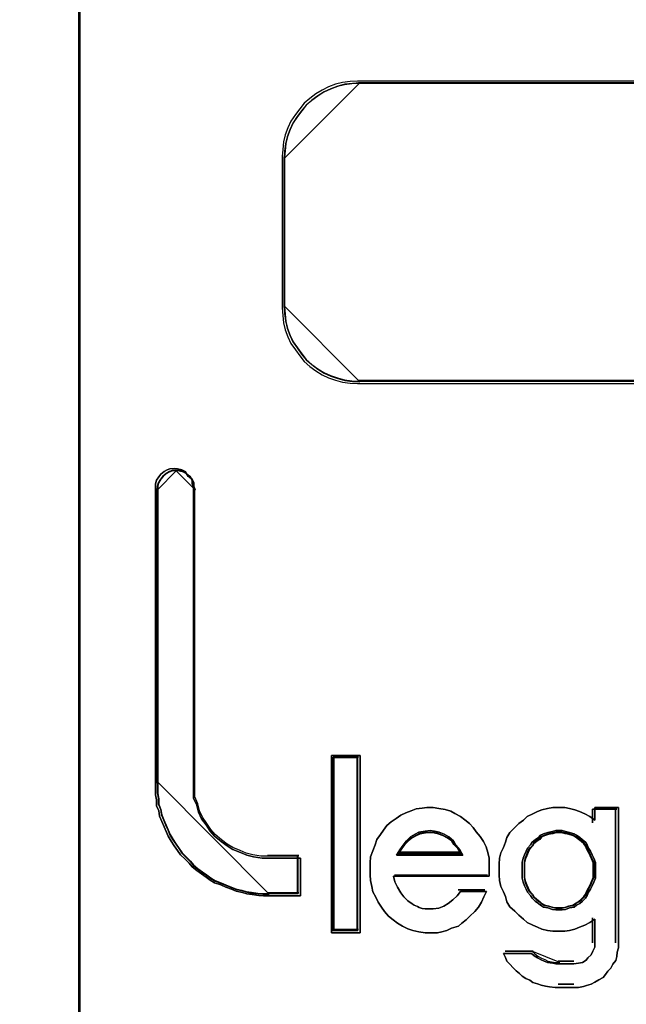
# Model space of a CAD drawing. Extents: x -631805 to -376315, y -40155 to 84873.
# Tile 181 of 256: x -515185 to -515103, y -19543 to -19410. Entities that reach past the tile are written whole.
import ezdxf

# ---------------------------------------------------------------- set-up
doc = ezdxf.new("R2010")
doc.units = 0
doc.header["$MEASUREMENT"] = 0
doc.layers.get('0').update_dxf_attribs({"color": 252})
doc.layers.add('45', color=8, linetype='Continuous')

# ---------------------------------------------------------------- blocks, each defined once
blk = doc.blocks.new('*U994')
at = {"layer": '45', "color": 7}
for points in [[(157.492142, -113.492968), (175.505775, -113.492968), (175.505775, -113.492968), (175.505775, -196.498834), (175.505775, -196.498834), (157.492142, -196.498834), (157.492142, -196.498834), (157.492142, -113.492968), (157.492142, -113.492968)], [(157.497444, -113.498264), (175.500473, -113.498264), (175.500473, -196.493538), (157.497444, -196.493538), (157.497444, -113.498264)]]:
    blk.add_lwpolyline(points, close=True, dxfattribs=at)
blk = doc.blocks.new('*U995')
at = {"layer": '45', "color": 7}
for points in [[(175.49252, -113.492968), (193.506154, -113.492968), (193.506154, -113.492968), (193.506154, -196.498834), (193.506154, -196.498834), (175.49252, -196.498834), (175.49252, -196.498834), (175.49252, -113.492968), (175.49252, -113.492968)], [(175.497822, -113.498264), (193.500852, -113.498264), (193.500852, -196.493538), (175.497822, -196.493538), (175.497822, -113.498264)], [(176.951756, -168.854955), (177.000063, -168.890412), (177.024217, -168.937688), (177.024217, -168.984964), (177.042332, -169.032239), (177.042332, -173.027041), (177.042332, -173.127502), (177.042332, -173.227963), (177.084601, -173.322515), (177.108755, -173.417066), (177.151024, -173.505709), (177.211408, -173.588441), (177.265754, -173.671174), (177.326138, -173.742087), (177.416714, -173.813001), (177.495213, -173.872096), (177.573713, -173.919371), (177.676366, -173.960738), (177.760904, -173.996195), (177.85148, -174.019832), (177.96621, -174.037561), (178.068863, -174.037561), (178.485514, -174.037561), (178.485514, -174.545775), (178.068863, -174.545775), (177.984325, -174.545775), (177.923941, -174.539866), (177.833365, -174.528047), (177.760904, -174.516228), (177.70052, -174.4985), (177.615982, -174.480771), (177.555598, -174.457133), (177.477098, -174.427586), (177.410676, -174.398039), (177.326138, -174.368491), (177.265754, -174.333034), (177.211408, -174.291668), (177.151024, -174.250302), (177.084601, -174.203026), (177.024217, -174.15575), (176.981948, -174.102565), (176.927602, -174.04938), (176.867218, -173.990285), (176.824949, -173.93119), (176.78268, -173.872096), (176.740411, -173.807092), (176.698142, -173.742087), (176.673989, -173.677083), (176.643796, -173.612079), (176.613604, -173.541165), (176.583412, -173.470252), (176.571335, -173.399338), (176.541143, -173.328424), (176.541143, -173.251601), (176.529066, -173.180688), (176.529066, -173.103865), (176.529066, -173.027041), (176.529066, -169.032239), (176.529066, -168.984964), (176.541143, -168.937688), (176.571335, -168.890412), (176.601527, -168.854955), (176.643796, -168.819498), (176.686065, -168.795861), (176.722296, -168.784042), (176.78268, -168.778132), (176.824949, -168.784042), (176.885333, -168.795861), (176.927602, -168.819498), (176.951756, -168.854955)], [(177.332029, -173.719166), (177.273608, -173.649034), (177.22103, -173.567213), (177.162609, -173.485392), (177.121715, -173.397726), (177.098347, -173.304217), (177.057453, -173.210707), (177.057453, -173.111353), (177.057453, -173.011999), (177.057453, -169.061217), (177.039927, -169.014462), (177.039927, -168.967707), (177.016558, -168.920952), (176.969822, -168.885886), (176.946454, -168.85082), (176.905559, -168.827443), (176.847139, -168.815754), (176.806245, -168.80991), (176.747824, -168.815754), (176.712772, -168.827443), (176.671878, -168.85082), (176.630983, -168.885886), (176.601773, -168.920952), (176.572563, -168.967707), (176.560879, -169.014462), (176.560879, -169.061217), (176.560879, -173.011999), (176.560879, -173.087976), (176.560879, -173.163952), (176.572563, -173.234085), (176.572563, -173.310061), (176.601773, -173.380193), (176.613457, -173.450326), (176.642667, -173.520458), (176.671878, -173.59059), (176.701088, -173.654878), (176.724456, -173.719166), (176.76535, -173.783454), (176.806245, -173.847742), (176.847139, -173.906185), (176.888033, -173.964629), (176.946454, -174.023072), (176.999032, -174.075671), (177.039927, -174.12827), (177.098347, -174.175025), (177.162609, -174.22178), (177.22103, -174.262691), (177.273608, -174.303601), (177.332029, -174.338667), (177.413818, -174.367889), (177.47808, -174.397111), (177.554027, -174.426332), (177.612447, -174.44971), (177.694236, -174.467243), (177.752656, -174.484776), (177.822761, -174.496465), (177.910392, -174.508153), (177.968812, -174.513998), (178.050601, -174.513998), (178.453702, -174.513998), (178.453702, -174.011383), (178.050601, -174.011383), (177.951286, -174.011383), (177.840287, -173.99385), (177.752656, -173.970473), (177.670868, -173.935407), (177.571553, -173.894496), (177.495606, -173.847742), (177.41966, -173.789298), (177.332029, -173.719166)], [(179.291422, -172.652357), (179.291422, -175.043625), (178.904374, -175.043625), (178.904374, -172.652357), (179.291422, -172.652357)], [(179.291422, -175.043625), (179.291422, -172.652357), (178.904374, -172.652357), (178.904374, -175.043625), (179.291422, -175.043625)], [(179.291422, -172.652357), (178.904374, -172.652357), (178.904374, -175.043625), (179.291422, -175.043625), (179.291422, -172.652357)], [(179.291422, -175.043625), (179.291422, -172.652357), (178.904374, -172.652357), (178.904374, -175.043625), (179.291422, -175.043625)], [(178.928233, -172.67619), (178.928233, -175.019792), (178.928233, -172.67619)], [(178.928233, -172.67619), (179.267563, -172.67619), (178.928233, -172.67619)], [(179.25961, -175.011848), (179.25961, -172.684135), (178.936186, -172.684135), (178.936186, -175.011848), (179.25961, -175.011848)], [(179.25961, -172.684135), (178.936186, -172.684135), (178.936186, -175.011848), (179.25961, -175.011848), (179.25961, -172.684135)], [(179.25961, -175.011848), (179.25961, -172.684135), (178.936186, -172.684135), (178.936186, -175.011848), (179.25961, -175.011848)], [(179.249006, -172.67619), (179.249006, -175.019792), (179.249006, -172.67619)], [(180.350462, -173.366268), (180.435796, -173.378423), (180.515035, -173.402733), (180.569893, -173.433119), (180.643037, -173.475661), (180.70399, -173.518203), (180.764944, -173.566822), (180.813706, -173.621518), (180.856373, -173.682292), (180.911231, -173.743066), (180.953898, -173.809917), (180.99047, -173.882846), (181.014852, -173.961852), (181.033138, -174.03478), (181.033138, -174.113786), (181.033138, -174.198869), (181.033138, -174.277875), (179.740929, -174.277875), (179.759215, -174.356881), (179.795787, -174.42981), (179.838455, -174.502738), (179.881122, -174.557435), (179.93598, -174.612131), (179.990838, -174.654673), (180.021314, -174.672905), (180.063982, -174.691137), (180.088363, -174.703292), (180.124935, -174.715447), (180.167602, -174.721524), (180.210269, -174.721524), (180.234651, -174.721524), (180.277318, -174.721524), (180.350462, -174.709369), (180.41751, -174.68506), (180.478463, -174.648595), (180.539417, -174.599976), (180.60037, -174.54528), (180.643037, -174.484506), (180.996566, -174.484506), (180.959994, -174.557435), (180.929517, -174.630363), (180.88685, -174.697215), (180.838087, -174.757988), (180.771039, -174.818762), (180.722276, -174.867381), (180.661323, -174.916), (180.618656, -174.952464), (180.521131, -174.982851), (180.460177, -175.013238), (180.393129, -175.03147), (180.332176, -175.043625), (180.234651, -175.043625), (180.167602, -175.043625), (180.082267, -175.03147), (180.003028, -175.013238), (179.93598, -174.988929), (179.862836, -174.952464), (179.795787, -174.916), (179.734834, -174.867381), (179.673881, -174.818762), (179.619023, -174.757988), (179.576356, -174.697215), (179.533689, -174.630363), (179.503212, -174.563512), (179.460545, -174.490584), (179.448354, -174.417655), (179.430068, -174.338649), (179.423973, -174.259643), (179.423973, -174.180637), (179.423973, -174.101631), (179.430068, -174.016548), (179.460545, -173.937542), (179.491021, -173.858536), (179.515403, -173.785608), (179.564165, -173.718756), (179.606832, -173.657983), (179.6495, -173.597209), (179.710453, -173.54859), (179.777501, -173.499971), (179.838455, -173.457429), (179.905503, -173.427042), (179.978647, -173.396655), (180.045696, -173.372346), (180.124935, -173.360191), (180.191983, -173.354114), (180.277318, -173.354114), (180.350462, -173.366268)], [(180.350462, -173.366268), (180.277318, -173.354114), (180.191983, -173.354114), (180.124935, -173.360191), (180.045696, -173.372346), (179.978647, -173.396655), (179.905503, -173.427042), (179.838455, -173.457429), (179.777501, -173.499971), (179.710453, -173.54859), (179.6495, -173.597209), (179.606832, -173.657983), (179.564165, -173.718756), (179.515403, -173.785608), (179.491021, -173.858536), (179.460545, -173.937542), (179.430068, -174.016548), (179.423973, -174.101631), (179.423973, -174.180637), (179.423973, -174.259643), (179.430068, -174.338649), (179.448354, -174.417655), (179.460545, -174.490584), (179.503212, -174.563512), (179.533689, -174.630363), (179.576356, -174.697215), (179.619023, -174.757988), (179.673881, -174.818762), (179.734834, -174.867381), (179.795787, -174.916), (179.862836, -174.952464), (179.93598, -174.988929), (180.003028, -175.013238), (180.082267, -175.03147), (180.167602, -175.043625), (180.234651, -175.043625), (180.332176, -175.043625), (180.393129, -175.03147), (180.460177, -175.013238), (180.521131, -174.982851), (180.618656, -174.952464), (180.661323, -174.916), (180.722276, -174.867381), (180.771039, -174.818762), (180.838087, -174.757988), (180.88685, -174.697215), (180.929517, -174.630363), (180.959994, -174.557435), (180.996566, -174.484506), (180.643037, -174.484506), (180.60037, -174.54528), (180.539417, -174.599976), (180.478463, -174.648595), (180.41751, -174.68506), (180.350462, -174.709369), (180.277318, -174.721524), (180.234651, -174.721524), (180.210269, -174.721524), (180.167602, -174.721524), (180.124935, -174.715447), (180.088363, -174.703292), (180.063982, -174.691137), (180.021314, -174.672905), (179.990838, -174.654673), (179.93598, -174.612131), (179.881122, -174.557435), (179.838455, -174.502738), (179.795787, -174.42981), (179.759215, -174.356881), (179.740929, -174.277875), (181.033138, -174.277875), (181.033138, -174.198869), (181.033138, -174.113786), (181.033138, -174.03478), (181.014852, -173.961852), (180.99047, -173.882846), (180.953898, -173.809917), (180.911231, -173.743066), (180.856373, -173.682292), (180.813706, -173.621518), (180.764944, -173.566822), (180.70399, -173.518203), (180.643037, -173.475661), (180.569893, -173.433119), (180.515035, -173.402733), (180.435796, -173.378423), (180.350462, -173.366268)], [(180.191983, -173.354114), (180.124935, -173.360191), (180.045696, -173.372346), (179.978647, -173.396655), (179.905503, -173.427042), (179.838455, -173.457429), (179.777501, -173.499971), (179.710453, -173.54859), (179.6495, -173.597209), (179.606832, -173.657983), (179.564165, -173.718756), (179.515403, -173.785608), (179.491021, -173.858536), (179.460545, -173.937542), (179.430068, -174.016548), (179.423973, -174.101631), (179.423973, -174.180637), (179.423973, -174.259643), (179.430068, -174.338649), (179.448354, -174.417655), (179.460545, -174.490584), (179.503212, -174.563512), (179.533689, -174.630363), (179.576356, -174.697215), (179.619023, -174.757988), (179.673881, -174.818762), (179.734834, -174.867381), (179.795787, -174.916), (179.862836, -174.952464), (179.93598, -174.988929), (180.003028, -175.013238), (180.082267, -175.03147), (180.167602, -175.043625), (180.234651, -175.043625), (180.332176, -175.043625), (180.393129, -175.03147), (180.460177, -175.013238), (180.521131, -174.982851), (180.618656, -174.952464), (180.661323, -174.916), (180.722276, -174.867381), (180.771039, -174.818762), (180.838087, -174.757988), (180.88685, -174.697215), (180.929517, -174.630363), (180.959994, -174.557435), (180.996566, -174.484506), (180.643037, -174.484506), (180.60037, -174.54528), (180.539417, -174.599976), (180.478463, -174.648595), (180.41751, -174.68506), (180.350462, -174.709369), (180.277318, -174.721524), (180.234651, -174.721524), (180.210269, -174.721524), (180.167602, -174.721524), (180.124935, -174.715447), (180.088363, -174.703292), (180.063982, -174.691137), (180.021314, -174.672905), (179.990838, -174.654673), (179.93598, -174.612131), (179.881122, -174.557435), (179.838455, -174.502738), (179.795787, -174.42981), (179.759215, -174.356881), (179.740929, -174.277875), (181.033138, -174.277875), (181.033138, -174.198869), (181.033138, -174.113786), (181.033138, -174.03478), (181.014852, -173.961852), (180.99047, -173.882846), (180.953898, -173.809917), (180.911231, -173.743066), (180.856373, -173.682292), (180.813706, -173.621518), (180.764944, -173.566822), (180.70399, -173.518203), (180.643037, -173.475661), (180.569893, -173.433119), (180.515035, -173.402733), (180.435796, -173.378423), (180.350462, -173.366268), (180.277318, -173.354114), (180.191983, -173.354114)], [(179.881122, -174.557435), (179.838455, -174.502738), (179.795787, -174.42981), (179.759215, -174.356881), (179.740929, -174.277875), (181.033138, -174.277875), (181.033138, -174.198869), (181.033138, -174.113786), (181.033138, -174.03478), (181.014852, -173.961852), (180.99047, -173.882846), (180.953898, -173.809917), (180.911231, -173.743066), (180.856373, -173.682292), (180.813706, -173.621518), (180.764944, -173.566822), (180.70399, -173.518203), (180.643037, -173.475661), (180.569893, -173.433119), (180.515035, -173.402733), (180.435796, -173.378423), (180.350462, -173.366268), (180.277318, -173.354114), (180.191983, -173.354114), (180.124935, -173.360191), (180.045696, -173.372346), (179.978647, -173.396655), (179.905503, -173.427042), (179.838455, -173.457429), (179.777501, -173.499971), (179.710453, -173.54859), (179.6495, -173.597209), (179.606832, -173.657983), (179.564165, -173.718756), (179.515403, -173.785608), (179.491021, -173.858536), (179.460545, -173.937542), (179.430068, -174.016548), (179.423973, -174.101631), (179.423973, -174.180637), (179.423973, -174.259643), (179.430068, -174.338649), (179.448354, -174.417655), (179.460545, -174.490584), (179.503212, -174.563512), (179.533689, -174.630363), (179.576356, -174.697215), (179.619023, -174.757988), (179.673881, -174.818762), (179.734834, -174.867381), (179.795787, -174.916), (179.862836, -174.952464), (179.93598, -174.988929), (180.003028, -175.013238), (180.082267, -175.03147), (180.167602, -175.043625), (180.234651, -175.043625), (180.332176, -175.043625), (180.393129, -175.03147), (180.460177, -175.013238), (180.521131, -174.982851), (180.618656, -174.952464), (180.661323, -174.916), (180.722276, -174.867381), (180.771039, -174.818762), (180.838087, -174.757988), (180.88685, -174.697215), (180.929517, -174.630363), (180.959994, -174.557435), (180.996566, -174.484506), (180.643037, -174.484506), (180.60037, -174.54528), (180.539417, -174.599976), (180.478463, -174.648595), (180.41751, -174.68506), (180.350462, -174.709369), (180.277318, -174.721524), (180.234651, -174.721524), (180.210269, -174.721524), (180.167602, -174.721524), (180.124935, -174.715447), (180.088363, -174.703292), (180.063982, -174.691137), (180.021314, -174.672905), (179.990838, -174.654673), (179.93598, -174.612131), (179.881122, -174.557435)], [(181.682686, -175.383531), (181.731344, -175.407547), (181.773921, -175.42556), (181.816497, -175.443573), (181.889485, -175.455581), (181.932061, -175.461585), (181.974637, -175.461585), (182.175354, -175.461585), (182.236177, -175.455581), (182.290918, -175.443573), (182.339577, -175.413552), (182.363906, -175.383531), (182.406482, -175.341501), (182.430812, -175.293468), (182.455141, -175.23943), (182.455141, -175.185392), (182.455141, -174.861166), (182.388236, -174.903195), (182.32133, -174.93922), (182.248342, -174.969241), (182.187519, -174.993258), (182.114531, -175.011271), (182.053708, -175.023279), (181.974637, -175.023279), (181.889485, -175.023279), (181.816497, -175.011271), (181.743509, -174.993258), (181.682686, -174.969241), (181.621863, -174.93922), (181.542792, -174.903195), (181.494134, -174.861166), (181.433311, -174.807128), (181.37857, -174.75309), (181.311664, -174.693049), (181.269088, -174.627002), (181.250841, -174.554952), (181.226512, -174.488906), (181.190018, -174.416856), (181.171771, -174.338801), (181.165688, -174.266751), (181.165688, -174.188696), (181.165688, -174.116646), (181.171771, -174.038592), (181.190018, -173.966541), (181.226512, -173.894491), (181.250841, -173.822441), (181.269088, -173.756394), (181.311664, -173.690348), (181.37857, -173.624302), (181.433311, -173.570264), (181.494134, -173.522231), (181.542792, -173.474197), (181.621863, -173.438172), (181.682686, -173.408151), (181.743509, -173.384134), (181.816497, -173.366122), (181.889485, -173.354114), (181.974637, -173.354114), (182.053708, -173.354114), (182.114531, -173.366122), (182.187519, -173.384134), (182.248342, -173.408151), (182.32133, -173.438172), (182.388236, -173.474197), (182.455141, -173.522231), (182.455141, -173.354114), (182.777504, -173.354114), (182.777504, -175.185392), (182.777504, -175.245434), (182.759257, -175.305476), (182.753175, -175.365518), (182.74101, -175.419556), (182.698434, -175.467589), (182.674105, -175.521627), (182.631528, -175.563656), (182.601117, -175.605686), (182.570705, -175.647715), (182.509882, -175.677736), (182.455141, -175.707757), (182.406482, -175.737778), (182.345659, -175.755791), (182.303083, -175.767799), (182.236177, -175.779807), (182.175354, -175.779807), (181.974637, -175.779807), (181.919897, -175.779807), (181.846909, -175.773803), (181.792168, -175.761795), (181.731344, -175.749786), (181.682686, -175.731774), (181.621863, -175.713761), (181.579286, -175.68374), (181.524545, -175.659724), (181.475887, -175.629703), (181.439393, -175.593677), (181.396817, -175.557652), (181.35424, -175.515623), (181.311664, -175.467589), (181.269088, -175.42556), (181.250841, -175.377526), (181.226512, -175.323489), (181.603616, -175.323489), (181.64011, -175.35351), (181.682686, -175.383531)], [(182.777504, -175.185392), (182.777504, -173.354114), (182.455141, -173.354114), (182.455141, -173.522231), (182.388236, -173.474197), (182.32133, -173.438172), (182.248342, -173.408151), (182.187519, -173.384134), (182.114531, -173.366122), (182.053708, -173.354114), (181.974637, -173.354114), (181.889485, -173.354114), (181.816497, -173.366122), (181.743509, -173.384134), (181.682686, -173.408151), (181.621863, -173.438172), (181.542792, -173.474197), (181.494134, -173.522231), (181.433311, -173.570264), (181.37857, -173.624302), (181.311664, -173.690348), (181.269088, -173.756394), (181.250841, -173.822441), (181.226512, -173.894491), (181.190018, -173.966541), (181.171771, -174.038592), (181.165688, -174.116646), (181.165688, -174.188696), (181.165688, -174.266751), (181.171771, -174.338801), (181.190018, -174.416856), (181.226512, -174.488906), (181.250841, -174.554952), (181.269088, -174.627002), (181.311664, -174.693049), (181.37857, -174.75309), (181.433311, -174.807128), (181.494134, -174.861166), (181.542792, -174.903195), (181.621863, -174.93922), (181.682686, -174.969241), (181.743509, -174.993258), (181.816497, -175.011271), (181.889485, -175.023279), (181.974637, -175.023279), (182.053708, -175.023279), (182.114531, -175.011271), (182.187519, -174.993258), (182.248342, -174.969241), (182.32133, -174.93922), (182.388236, -174.903195), (182.455141, -174.861166), (182.455141, -175.185392), (182.455141, -175.23943), (182.430812, -175.293468), (182.406482, -175.341501), (182.363906, -175.383531), (182.339577, -175.413552), (182.290918, -175.443573), (182.236177, -175.455581), (182.175354, -175.461585), (181.974637, -175.461585), (181.932061, -175.461585), (181.889485, -175.455581), (181.816497, -175.443573), (181.773921, -175.42556), (181.731344, -175.407547), (181.682686, -175.383531), (181.64011, -175.35351), (181.603616, -175.323489), (181.226512, -175.323489), (181.250841, -175.377526), (181.269088, -175.42556), (181.311664, -175.467589), (181.35424, -175.515623), (181.396817, -175.557652), (181.439393, -175.593677), (181.475887, -175.629703), (181.524545, -175.659724), (181.579286, -175.68374), (181.621863, -175.713761), (181.682686, -175.731774), (181.731344, -175.749786), (181.792168, -175.761795), (181.846909, -175.773803), (181.919897, -175.779807), (181.974637, -175.779807), (182.175354, -175.779807), (182.236177, -175.779807), (182.303083, -175.767799), (182.345659, -175.755791), (182.406482, -175.737778), (182.455141, -175.707757), (182.509882, -175.677736), (182.570705, -175.647715), (182.601117, -175.605686), (182.631528, -175.563656), (182.674105, -175.521627), (182.698434, -175.467589), (182.74101, -175.419556), (182.753175, -175.365518), (182.759257, -175.305476), (182.777504, -175.245434), (182.777504, -175.185392)], [(182.42492, -173.375299), (182.42492, -173.560668), (182.42492, -173.375299)], [(182.42492, -173.375299), (182.753645, -173.375299), (182.42492, -173.375299)], [(182.735088, -173.375299), (182.735088, -175.17868), (182.735088, -173.375299)], [(180.675251, -173.997611), (180.637502, -173.925075), (180.580879, -173.859793), (180.549421, -173.801764), (180.486506, -173.750989), (180.423591, -173.714721), (180.354385, -173.685706), (180.29147, -173.671199), (180.234847, -173.663946), (180.16564, -173.671199), (180.083851, -173.685706), (180.033519, -173.714721), (179.970604, -173.750989), (179.913981, -173.801764), (179.86994, -173.859793), (179.8259, -173.925075), (179.781859, -173.997611), (180.675251, -173.997611)], [(180.234847, -173.663946), (180.29147, -173.671199), (180.354385, -173.685706), (180.423591, -173.714721), (180.486506, -173.750989), (180.549421, -173.801764), (180.580879, -173.859793), (180.637502, -173.925075), (180.675251, -173.997611), (179.781859, -173.997611), (179.8259, -173.925075), (179.86994, -173.859793), (179.913981, -173.801764), (179.970604, -173.750989), (180.033519, -173.714721), (180.083851, -173.685706), (180.16564, -173.671199), (180.234847, -173.663946)], [(180.234847, -173.663946), (180.29147, -173.671199), (180.354385, -173.685706), (180.423591, -173.714721), (180.486506, -173.750989), (180.549421, -173.801764), (180.580879, -173.859793), (180.637502, -173.925075), (180.675251, -173.997611), (179.781859, -173.997611), (179.8259, -173.925075), (179.86994, -173.859793), (179.913981, -173.801764), (179.970604, -173.750989), (180.033519, -173.714721), (180.083851, -173.685706), (180.16564, -173.671199), (180.234847, -173.663946)], [(180.675251, -173.997611), (179.781859, -173.997611), (179.8259, -173.925075), (179.86994, -173.859793), (179.913981, -173.801764), (179.970604, -173.750989), (180.033519, -173.714721), (180.083851, -173.685706), (180.16564, -173.671199), (180.234847, -173.663946), (180.29147, -173.671199), (180.354385, -173.685706), (180.423591, -173.714721), (180.486506, -173.750989), (180.549421, -173.801764), (180.580879, -173.859793), (180.637502, -173.925075), (180.675251, -173.997611)], [(180.651392, -173.973778), (180.615547, -173.911028), (180.56178, -173.854554), (180.53191, -173.804354), (180.472168, -173.76043), (180.412427, -173.729055), (180.346712, -173.703956), (180.286971, -173.691406), (180.233204, -173.685131), (180.167489, -173.691406), (180.089825, -173.703956), (180.042032, -173.729055), (179.982291, -173.76043), (179.928524, -173.804354), (179.886705, -173.854554), (179.844886, -173.911028), (179.803068, -173.973778), (180.651392, -173.973778)], [(180.643439, -173.965833), (180.608378, -173.907114), (180.555787, -173.854266), (180.52657, -173.80729), (180.468136, -173.766187), (180.409702, -173.736827), (180.345424, -173.713339), (180.286989, -173.701595), (180.234399, -173.695723), (180.170121, -173.701595), (180.094156, -173.713339), (180.047409, -173.736827), (179.988975, -173.766187), (179.936384, -173.80729), (179.89548, -173.854266), (179.854576, -173.907114), (179.813672, -173.965833), (180.643439, -173.965833)], [(182.467336, -174.198869), (182.467336, -174.142889), (182.467336, -174.093129), (182.442302, -174.037148), (182.423527, -173.993608), (182.398493, -173.943848), (182.37346, -173.900307), (182.354684, -173.856767), (182.329651, -173.819447), (182.2921, -173.788346), (182.25455, -173.757246), (182.210741, -173.726146), (182.179449, -173.707486), (182.116865, -173.688826), (182.060539, -173.676386), (182.016731, -173.663946), (181.972922, -173.663946), (181.929113, -173.663946), (181.885304, -173.676386), (181.82272, -173.688826), (181.766394, -173.707486), (181.722586, -173.726146), (181.697552, -173.757246), (181.653743, -173.788346), (181.609934, -173.819447), (181.591159, -173.856767), (181.54735, -173.900307), (181.528575, -173.943848), (181.5098, -173.993608), (181.491025, -174.037148), (181.478508, -174.093129), (181.478508, -174.142889), (181.478508, -174.198869), (181.478508, -174.25485), (181.478508, -174.30461), (181.491025, -174.36059), (181.5098, -174.410351), (181.528575, -174.453891), (181.54735, -174.497431), (181.591159, -174.540972), (181.609934, -174.578292), (181.653743, -174.615612), (181.697552, -174.646713), (181.722586, -174.671593), (181.766394, -174.696473), (181.82272, -174.708913), (181.885304, -174.727573), (181.929113, -174.733793), (181.972922, -174.733793), (182.016731, -174.733793), (182.060539, -174.727573), (182.116865, -174.708913), (182.179449, -174.696473), (182.210741, -174.671593), (182.25455, -174.646713), (182.2921, -174.615612), (182.329651, -174.578292), (182.354684, -174.540972), (182.37346, -174.497431), (182.398493, -174.453891), (182.423527, -174.410351), (182.442302, -174.36059), (182.467336, -174.30461), (182.467336, -174.25485), (182.467336, -174.198869)], [(181.972922, -173.663946), (182.016731, -173.663946), (182.060539, -173.676386), (182.116865, -173.688826), (182.179449, -173.707486), (182.210741, -173.726146), (182.25455, -173.757246), (182.2921, -173.788346), (182.329651, -173.819447), (182.354684, -173.856767), (182.37346, -173.900307), (182.398493, -173.943848), (182.423527, -173.993608), (182.442302, -174.037148), (182.467336, -174.093129), (182.467336, -174.142889), (182.467336, -174.198869), (182.467336, -174.25485), (182.467336, -174.30461), (182.442302, -174.36059), (182.423527, -174.410351), (182.398493, -174.453891), (182.37346, -174.497431), (182.354684, -174.540972), (182.329651, -174.578292), (182.2921, -174.615612), (182.25455, -174.646713), (182.210741, -174.671593), (182.179449, -174.696473), (182.116865, -174.708913), (182.060539, -174.727573), (182.016731, -174.733793), (181.972922, -174.733793), (181.929113, -174.733793), (181.885304, -174.727573), (181.82272, -174.708913), (181.766394, -174.696473), (181.722586, -174.671593), (181.697552, -174.646713), (181.653743, -174.615612), (181.609934, -174.578292), (181.591159, -174.540972), (181.54735, -174.497431), (181.528575, -174.453891), (181.5098, -174.410351), (181.491025, -174.36059), (181.478508, -174.30461), (181.478508, -174.25485), (181.478508, -174.198869), (181.478508, -174.142889), (181.478508, -174.093129), (181.491025, -174.037148), (181.5098, -173.993608), (181.528575, -173.943848), (181.54735, -173.900307), (181.591159, -173.856767), (181.609934, -173.819447), (181.653743, -173.788346), (181.697552, -173.757246), (181.722586, -173.726146), (181.766394, -173.707486), (181.82272, -173.688826), (181.885304, -173.676386), (181.929113, -173.663946), (181.972922, -173.663946)], [(182.442302, -174.037148), (182.467336, -174.093129), (182.467336, -174.142889), (182.467336, -174.198869), (182.467336, -174.25485), (182.467336, -174.30461), (182.442302, -174.36059), (182.423527, -174.410351), (182.398493, -174.453891), (182.37346, -174.497431), (182.354684, -174.540972), (182.329651, -174.578292), (182.2921, -174.615612), (182.25455, -174.646713), (182.210741, -174.671593), (182.179449, -174.696473), (182.116865, -174.708913), (182.060539, -174.727573), (182.016731, -174.733793), (181.972922, -174.733793), (181.929113, -174.733793), (181.885304, -174.727573), (181.82272, -174.708913), (181.766394, -174.696473), (181.722586, -174.671593), (181.697552, -174.646713), (181.653743, -174.615612), (181.609934, -174.578292), (181.591159, -174.540972), (181.54735, -174.497431), (181.528575, -174.453891), (181.5098, -174.410351), (181.491025, -174.36059), (181.478508, -174.30461), (181.478508, -174.25485), (181.478508, -174.198869), (181.478508, -174.142889), (181.478508, -174.093129), (181.491025, -174.037148), (181.5098, -173.993608), (181.528575, -173.943848), (181.54735, -173.900307), (181.591159, -173.856767), (181.609934, -173.819447), (181.653743, -173.788346), (181.697552, -173.757246), (181.722586, -173.726146), (181.766394, -173.707486), (181.82272, -173.688826), (181.885304, -173.676386), (181.929113, -173.663946), (181.972922, -173.663946), (182.016731, -173.663946), (182.060539, -173.676386), (182.116865, -173.688826), (182.179449, -173.707486), (182.210741, -173.726146), (182.25455, -173.757246), (182.2921, -173.788346), (182.329651, -173.819447), (182.354684, -173.856767), (182.37346, -173.900307), (182.398493, -173.943848), (182.423527, -173.993608), (182.442302, -174.037148)], [(181.974247, -174.70996), (182.016059, -174.70996), (182.057872, -174.704002), (182.11163, -174.686127), (182.171362, -174.67421), (182.201228, -174.650377), (182.24304, -174.626544), (182.278879, -174.596752), (182.314718, -174.561002), (182.338611, -174.525252), (182.35653, -174.483544), (182.380423, -174.441836), (182.404315, -174.400128), (182.422235, -174.352461), (182.446128, -174.298837), (182.446128, -174.25117), (182.446128, -174.197545), (182.446128, -174.143921), (182.446128, -174.096254), (182.422235, -174.042629), (182.404315, -174.000921), (182.380423, -173.953255), (182.35653, -173.911546), (182.338611, -173.869838), (182.314718, -173.834088), (182.278879, -173.804297), (182.24304, -173.774505), (182.201228, -173.744714), (182.171362, -173.726839), (182.11163, -173.708964), (182.057872, -173.697047), (182.016059, -173.685131), (181.974247, -173.685131), (181.932435, -173.685131), (181.890623, -173.697047), (181.830891, -173.708964), (181.777133, -173.726839), (181.735321, -173.744714), (181.711428, -173.774505), (181.669616, -173.804297), (181.627804, -173.834088), (181.609884, -173.869838), (181.568072, -173.911546), (181.550152, -173.953255), (181.532233, -174.000921), (181.514313, -174.042629), (181.502367, -174.096254), (181.502367, -174.143921), (181.502367, -174.197545), (181.502367, -174.25117), (181.502367, -174.298837), (181.514313, -174.352461), (181.532233, -174.400128), (181.550152, -174.441836), (181.568072, -174.483544), (181.609884, -174.525252), (181.627804, -174.561002), (181.669616, -174.596752), (181.711428, -174.626544), (181.735321, -174.650377), (181.777133, -174.67421), (181.830891, -174.686127), (181.890623, -174.704002), (181.932435, -174.70996), (181.974247, -174.70996)], [(182.435524, -174.198869), (182.435524, -174.146215), (182.435524, -174.09941), (182.412101, -174.046755), (182.394534, -174.005802), (182.371111, -173.958997), (182.347688, -173.918044), (182.330121, -173.87709), (182.306698, -173.841987), (182.271563, -173.812734), (182.236429, -173.783481), (182.195439, -173.754229), (182.166161, -173.736677), (182.107603, -173.719125), (182.054902, -173.707424), (182.013912, -173.695723), (181.972922, -173.695723), (181.931932, -173.695723), (181.890942, -173.707424), (181.832385, -173.719125), (181.779683, -173.736677), (181.738693, -173.754229), (181.71527, -173.783481), (181.67428, -173.812734), (181.63329, -173.841987), (181.615723, -173.87709), (181.574733, -173.918044), (181.557166, -173.958997), (181.539599, -174.005802), (181.522031, -174.046755), (181.51032, -174.09941), (181.51032, -174.146215), (181.51032, -174.198869), (181.51032, -174.251524), (181.51032, -174.298328), (181.522031, -174.350983), (181.539599, -174.397788), (181.557166, -174.438741), (181.574733, -174.479695), (181.615723, -174.520649), (181.63329, -174.555752), (181.67428, -174.590855), (181.71527, -174.620108), (181.738693, -174.64351), (181.779683, -174.666912), (181.832385, -174.678613), (181.890942, -174.696165), (181.931932, -174.702015), (181.972922, -174.702015), (182.013912, -174.702015), (182.054902, -174.696165), (182.107603, -174.678613), (182.166161, -174.666912), (182.195439, -174.64351), (182.236429, -174.620108), (182.271563, -174.590855), (182.306698, -174.555752), (182.330121, -174.520649), (182.347688, -174.479695), (182.371111, -174.438741), (182.394534, -174.397788), (182.412101, -174.350983), (182.435524, -174.298328), (182.435524, -174.251524), (182.435524, -174.198869)], [(179.803068, -173.955241), (180.651392, -173.955241), (179.803068, -173.955241)], [(179.752698, -174.265073), (181.009279, -174.265073), (179.752698, -174.265073)], [(180.614278, -174.463683), (180.974815, -174.463683), (180.614278, -174.463683)], [(182.42492, -174.842367), (182.42492, -175.17868), (182.42492, -174.842367)], [(178.928233, -175.001255), (179.267563, -175.001255), (178.928233, -175.001255)], [(181.245219, -175.29255), (181.626965, -175.29255), (181.245219, -175.29255)], [(181.608407, -175.29255), (181.645435, -175.32594), (181.688633, -175.359329), (181.738003, -175.386041), (181.781201, -175.406075), (181.8244, -175.426108), (181.898454, -175.439464), (181.941653, -175.446142), (181.984851, -175.446142), (181.608407, -175.29255)], [(181.963643, -175.427605), (182.175724, -175.427605), (181.963643, -175.427605)], [(182.175724, -175.737437), (181.963643, -175.737437), (182.175724, -175.737437)]]:
    blk.add_lwpolyline(points, close=True, dxfattribs=at)
at = {"layer": '45', "color": 3}
for points in [[(183.257124, -163.553357), (179.254408, -163.553357), (179.154045, -163.559297), (179.053682, -163.571177), (178.959223, -163.594937), (178.864763, -163.630577), (178.776208, -163.672157), (178.693556, -163.725617), (178.610904, -163.785017), (178.534155, -163.850357), (178.475118, -163.927577), (178.416081, -164.004797), (178.357044, -164.093897), (178.315718, -164.182997), (178.280296, -164.278037), (178.256681, -164.373077), (178.244874, -164.474057), (178.23897, -164.569097), (178.23897, -166.612457), (178.244874, -166.713437), (178.256681, -166.814417), (178.280296, -166.909457), (178.315718, -167.004497), (178.357044, -167.093597), (178.416081, -167.176757), (178.475118, -167.259917), (178.534155, -167.337137), (178.610904, -167.402477), (178.693556, -167.461877), (178.776208, -167.515337), (178.864763, -167.556917), (178.959223, -167.586617), (179.053682, -167.616317), (179.154045, -167.628197), (179.254408, -167.634137), (183.257124, -167.634137)], [(183.257124, -163.553357), (179.254408, -163.553357), (179.154045, -163.559297), (179.053682, -163.571177), (178.959223, -163.594937), (178.864763, -163.630577), (178.776208, -163.672157), (178.693556, -163.725617), (178.610904, -163.785017), (178.534155, -163.850357), (178.475118, -163.927577), (178.416081, -164.004797), (178.357044, -164.093897), (178.315718, -164.182997), (178.280296, -164.278037), (178.256681, -164.373077), (178.244874, -164.474057), (178.23897, -164.569097), (178.23897, -166.612457), (178.244874, -166.713437), (178.256681, -166.814417), (178.280296, -166.909457), (178.315718, -167.004497), (178.357044, -167.093597), (178.416081, -167.176757), (178.475118, -167.259917), (178.534155, -167.337137), (178.610904, -167.402477), (178.693556, -167.461877), (178.776208, -167.515337), (178.864763, -167.556917), (178.959223, -167.586617), (179.053682, -167.616317), (179.154045, -167.628197), (179.254408, -167.634137), (183.257124, -167.634137)], [(183.257124, -163.553357), (179.254408, -163.553357), (179.154045, -163.559297), (179.053682, -163.571177), (178.959223, -163.594937), (178.864763, -163.630577), (178.776208, -163.672157), (178.693556, -163.725617), (178.610904, -163.785017), (178.534155, -163.850357), (178.475118, -163.927577), (178.416081, -164.004797), (178.357044, -164.093897), (178.315718, -164.182997), (178.280296, -164.278037), (178.256681, -164.373077), (178.244874, -164.474057), (178.23897, -164.569097), (178.23897, -166.612457), (178.244874, -166.713437), (178.256681, -166.814417), (178.280296, -166.909457), (178.315718, -167.004497), (178.357044, -167.093597), (178.416081, -167.176757), (178.475118, -167.259917), (178.534155, -167.337137), (178.610904, -167.402477), (178.693556, -167.461877), (178.776208, -167.515337), (178.864763, -167.556917), (178.959223, -167.586617), (179.053682, -167.616317), (179.154045, -167.628197), (179.254408, -167.634137), (183.257124, -167.634137)], [(183.257124, -163.553357), (179.254408, -163.553357), (179.154045, -163.559297), (179.053682, -163.571177), (178.959223, -163.594937), (178.864763, -163.630577), (178.776208, -163.672157), (178.693556, -163.725617), (178.610904, -163.785017), (178.534155, -163.850357), (178.475118, -163.927577), (178.416081, -164.004797), (178.357044, -164.093897), (178.315718, -164.182997), (178.280296, -164.278037), (178.256681, -164.373077), (178.244874, -164.474057), (178.23897, -164.569097), (178.23897, -166.612457), (178.244874, -166.713437), (178.256681, -166.814417), (178.280296, -166.909457), (178.315718, -167.004497), (178.357044, -167.093597), (178.416081, -167.176757), (178.475118, -167.259917), (178.534155, -167.337137), (178.610904, -167.402477), (178.693556, -167.461877), (178.776208, -167.515337), (178.864763, -167.556917), (178.959223, -167.586617), (179.053682, -167.616317), (179.154045, -167.628197), (179.254408, -167.634137), (183.257124, -167.634137)], [(183.257124, -163.553357), (179.254408, -163.553357), (179.154045, -163.559297), (179.053682, -163.571177), (178.959223, -163.594937), (178.864763, -163.630577), (178.776208, -163.672157), (178.693556, -163.725617), (178.610904, -163.785017), (178.534155, -163.850357), (178.475118, -163.927577), (178.416081, -164.004797), (178.357044, -164.093897), (178.315718, -164.182997), (178.280296, -164.278037), (178.256681, -164.373077), (178.244874, -164.474057), (178.23897, -164.569097), (178.23897, -166.612457), (178.244874, -166.713437), (178.256681, -166.814417), (178.280296, -166.909457), (178.315718, -167.004497), (178.357044, -167.093597), (178.416081, -167.176757), (178.475118, -167.259917), (178.534155, -167.337137), (178.610904, -167.402477), (178.693556, -167.461877), (178.776208, -167.515337), (178.864763, -167.556917), (178.959223, -167.586617), (179.053682, -167.616317), (179.154045, -167.628197), (179.254408, -167.634137), (183.257124, -167.634137)], [(183.257124, -163.553357), (179.254408, -163.553357), (179.154045, -163.559297), (179.053682, -163.571177), (178.959223, -163.594937), (178.864763, -163.630577), (178.776208, -163.672157), (178.693556, -163.725617), (178.610904, -163.785017), (178.534155, -163.850357), (178.475118, -163.927577), (178.416081, -164.004797), (178.357044, -164.093897), (178.315718, -164.182997), (178.280296, -164.278037), (178.256681, -164.373077), (178.244874, -164.474057), (178.23897, -164.569097), (178.23897, -166.612457), (178.244874, -166.713437), (178.256681, -166.814417), (178.280296, -166.909457), (178.315718, -167.004497), (178.357044, -167.093597), (178.416081, -167.176757), (178.475118, -167.259917), (178.534155, -167.337137), (178.610904, -167.402477), (178.693556, -167.461877), (178.776208, -167.515337), (178.864763, -167.556917), (178.959223, -167.586617), (179.053682, -167.616317), (179.154045, -167.628197), (179.254408, -167.634137), (183.257124, -167.634137)], [(183.236482, -163.585135), (179.275606, -163.585135), (179.176292, -163.590982), (179.076978, -163.602677), (178.983506, -163.626067), (178.890034, -163.661152), (178.802404, -163.702085), (178.720616, -163.754712), (178.638828, -163.813187), (178.562882, -163.877509), (178.504462, -163.953526), (178.446042, -164.029544), (178.387622, -164.117256), (178.346728, -164.204968), (178.311676, -164.298528), (178.288308, -164.392088), (178.276624, -164.491495), (178.270782, -164.585055), (178.270782, -166.596591), (178.276624, -166.695998), (178.288308, -166.795406), (178.311676, -166.888966), (178.346728, -166.982525), (178.387622, -167.070238), (178.446042, -167.152103), (178.504462, -167.233967), (178.562882, -167.309985), (178.638828, -167.374307), (178.720616, -167.432782), (178.802404, -167.485409), (178.890034, -167.526342), (178.983506, -167.555579), (179.076978, -167.584817), (179.176292, -167.596512), (179.275606, -167.602359), (183.236482, -167.602359)], [(183.236482, -163.585135), (179.275606, -163.585135), (179.176292, -163.590982), (179.076978, -163.602677), (178.983506, -163.626067), (178.890034, -163.661152), (178.802404, -163.702085), (178.720616, -163.754712), (178.638828, -163.813187), (178.562882, -163.877509), (178.504462, -163.953526), (178.446042, -164.029544), (178.387622, -164.117256), (178.346728, -164.204968), (178.311676, -164.298528), (178.288308, -164.392088), (178.276624, -164.491495), (178.270782, -164.585055), (178.270782, -166.596591), (178.276624, -166.695998), (178.288308, -166.795406), (178.311676, -166.888966), (178.346728, -166.982525), (178.387622, -167.070238), (178.446042, -167.152103), (178.504462, -167.233967), (178.562882, -167.309985), (178.638828, -167.374307), (178.720616, -167.432782), (178.802404, -167.485409), (178.890034, -167.526342), (178.983506, -167.555579), (179.076978, -167.584817), (179.176292, -167.596512), (179.275606, -167.602359), (183.236482, -167.602359)], [(183.236482, -163.585135), (179.275606, -163.585135), (179.176292, -163.590982), (179.076978, -163.602677), (178.983506, -163.626067), (178.890034, -163.661152), (178.802404, -163.702085), (178.720616, -163.754712), (178.638828, -163.813187), (178.562882, -163.877509), (178.504462, -163.953526), (178.446042, -164.029544), (178.387622, -164.117256), (178.346728, -164.204968), (178.311676, -164.298528), (178.288308, -164.392088), (178.276624, -164.491495), (178.270782, -164.585055), (178.270782, -166.596591), (178.276624, -166.695998), (178.288308, -166.795406), (178.311676, -166.888966), (178.346728, -166.982525), (178.387622, -167.070238), (178.446042, -167.152103), (178.504462, -167.233967), (178.562882, -167.309985), (178.638828, -167.374307), (178.720616, -167.432782), (178.802404, -167.485409), (178.890034, -167.526342), (178.983506, -167.555579), (179.076978, -167.584817), (179.176292, -167.596512), (179.275606, -167.602359), (183.236482, -167.602359)], [(183.236482, -163.585135), (179.275606, -163.585135), (179.176292, -163.590982), (179.076978, -163.602677), (178.983506, -163.626067), (178.890034, -163.661152), (178.802404, -163.702085), (178.720616, -163.754712), (178.638828, -163.813187), (178.562882, -163.877509), (178.504462, -163.953526), (178.446042, -164.029544), (178.387622, -164.117256), (178.346728, -164.204968), (178.311676, -164.298528), (178.288308, -164.392088), (178.276624, -164.491495), (178.270782, -164.585055), (178.270782, -166.596591), (178.276624, -166.695998), (178.288308, -166.795406), (178.311676, -166.888966), (178.346728, -166.982525), (178.387622, -167.070238), (178.446042, -167.152103), (178.504462, -167.233967), (178.562882, -167.309985), (178.638828, -167.374307), (178.720616, -167.432782), (178.802404, -167.485409), (178.890034, -167.526342), (178.983506, -167.555579), (179.076978, -167.584817), (179.176292, -167.596512), (179.275606, -167.602359), (183.236482, -167.602359)], [(183.236482, -163.585135), (179.275606, -163.585135), (179.176292, -163.590982), (179.076978, -163.602677), (178.983506, -163.626067), (178.890034, -163.661152), (178.802404, -163.702085), (178.720616, -163.754712), (178.638828, -163.813187), (178.562882, -163.877509), (178.504462, -163.953526), (178.446042, -164.029544), (178.387622, -164.117256), (178.346728, -164.204968), (178.311676, -164.298528), (178.288308, -164.392088), (178.276624, -164.491495), (178.270782, -164.585055), (178.270782, -166.596591), (178.276624, -166.695998), (178.288308, -166.795406), (178.311676, -166.888966), (178.346728, -166.982525), (178.387622, -167.070238), (178.446042, -167.152103), (178.504462, -167.233967), (178.562882, -167.309985), (178.638828, -167.374307), (178.720616, -167.432782), (178.802404, -167.485409), (178.890034, -167.526342), (178.983506, -167.555579), (179.076978, -167.584817), (179.176292, -167.596512), (179.275606, -167.602359), (183.236482, -167.602359)], [(183.236482, -163.585135), (179.275606, -163.585135), (179.176292, -163.590982), (179.076978, -163.602677), (178.983506, -163.626067), (178.890034, -163.661152), (178.802404, -163.702085), (178.720616, -163.754712), (178.638828, -163.813187), (178.562882, -163.877509), (178.504462, -163.953526), (178.446042, -164.029544), (178.387622, -164.117256), (178.346728, -164.204968), (178.311676, -164.298528), (178.288308, -164.392088), (178.276624, -164.491495), (178.270782, -164.585055), (178.270782, -166.596591), (178.276624, -166.695998), (178.288308, -166.795406), (178.311676, -166.888966), (178.346728, -166.982525), (178.387622, -167.070238), (178.446042, -167.152103), (178.504462, -167.233967), (178.562882, -167.309985), (178.638828, -167.374307), (178.720616, -167.432782), (178.802404, -167.485409), (178.890034, -167.526342), (178.983506, -167.555579), (179.076978, -167.584817), (179.176292, -167.596512), (179.275606, -167.602359), (183.236482, -167.602359)]]:
    blk.add_lwpolyline(points, dxfattribs=at)
for points in [[(179.28612, -163.57719), (179.184981, -163.583137), (179.083842, -163.59503), (178.988652, -163.618817), (178.893462, -163.654497), (178.804221, -163.696124), (178.72093, -163.749644), (178.637639, -163.809111), (178.560297, -163.874525), (178.500804, -163.951832), (178.44131, -164.029139), (178.381816, -164.11834), (178.340171, -164.20754), (178.304475, -164.302687), (178.280677, -164.397834), (178.268778, -164.498928), (178.262829, -164.594075), (179.28612, -163.57719)], [(189.317553, -163.57719), (179.267563, -163.57719), (189.317553, -163.57719)], [(178.262829, -164.575538), (178.262829, -166.606659), (178.262829, -164.575538)], [(178.262829, -166.585474), (178.268778, -166.686766), (178.280677, -166.788057), (178.304475, -166.88339), (178.340171, -166.978723), (178.381816, -167.068097), (178.44131, -167.151514), (178.500804, -167.23493), (178.560297, -167.312388), (178.637639, -167.37793), (178.72093, -167.437513), (178.804221, -167.491137), (178.893462, -167.532846), (178.988652, -167.562637), (179.083842, -167.592429), (179.184981, -167.604345), (179.28612, -167.610304), (178.262829, -166.585474)], [(189.317553, -167.591767), (179.267563, -167.591767), (189.317553, -167.591767)]]:
    blk.add_lwpolyline(points, close=True, dxfattribs=at)
at = {"layer": '45', "color": 1}
for points in [[(177.326138, -173.742087), (177.265754, -173.671174), (177.211408, -173.588441), (177.151024, -173.505709), (177.108755, -173.417066), (177.084601, -173.322515), (177.042332, -173.227963), (177.042332, -173.127502), (177.042332, -173.027041), (177.042332, -169.032239), (177.024217, -168.984964), (177.024217, -168.937688), (177.000063, -168.890412), (176.951756, -168.854955), (176.927602, -168.819498), (176.885333, -168.795861), (176.824949, -168.784042), (176.78268, -168.778132), (176.722296, -168.784042), (176.686065, -168.795861), (176.643796, -168.819498), (176.601527, -168.854955), (176.571335, -168.890412), (176.541143, -168.937688), (176.529066, -168.984964), (176.529066, -169.032239), (176.529066, -173.027041), (176.529066, -173.103865), (176.529066, -173.180688), (176.541143, -173.251601), (176.541143, -173.328424), (176.571335, -173.399338), (176.583412, -173.470252), (176.613604, -173.541165), (176.643796, -173.612079), (176.673989, -173.677083), (176.698142, -173.742087), (176.740411, -173.807092), (176.78268, -173.872096), (176.824949, -173.93119), (176.867218, -173.990285), (176.927602, -174.04938), (176.981948, -174.102565), (177.024217, -174.15575), (177.084601, -174.203026), (177.151024, -174.250302), (177.211408, -174.291668), (177.265754, -174.333034), (177.326138, -174.368491), (177.410676, -174.398039), (177.477098, -174.427586), (177.555598, -174.457133), (177.615982, -174.480771), (177.70052, -174.4985), (177.760904, -174.516228), (177.833365, -174.528047), (177.923941, -174.539866), (177.984325, -174.545775), (178.068863, -174.545775), (178.485514, -174.545775), (178.485514, -174.037561), (178.068863, -174.037561), (177.96621, -174.037561), (177.85148, -174.019832), (177.760904, -173.996195), (177.676366, -173.960738), (177.573713, -173.919371), (177.495213, -173.872096), (177.416714, -173.813001), (177.326138, -173.742087)], [(176.815376, -168.801965), (176.752888, -168.808247), (176.715395, -168.82081), (176.671653, -168.845937), (176.627911, -168.883627), (176.596667, -168.921316), (176.565423, -168.971569), (176.552926, -169.021822), (176.552926, -169.072075), (176.815376, -168.801965)], [(177.067222, -169.072075), (177.048357, -169.021822), (177.048357, -168.971569), (177.023203, -168.921316), (176.972895, -168.883627), (176.947742, -168.845937), (176.903722, -168.82081), (176.840838, -168.808247), (176.796819, -168.801965), (177.067222, -169.072075)], [(176.552926, -169.05089), (176.552926, -173.023096), (176.552926, -169.05089)], [(177.048665, -169.05089), (177.048665, -173.023096), (177.048665, -169.05089)], [(179.291422, -172.652357), (178.904374, -172.652357), (178.904374, -175.043625), (179.291422, -175.043625), (179.291422, -172.652357)], [(179.25961, -172.684135), (178.936186, -172.684135), (178.936186, -175.011848), (179.25961, -175.011848), (179.25961, -172.684135)], [(176.552926, -173.001911), (176.552926, -173.078934), (176.552926, -173.155957), (176.564756, -173.227054), (176.564756, -173.304077), (176.594333, -173.375175), (176.606164, -173.446273), (176.635741, -173.517371), (176.665318, -173.588469), (176.694895, -173.653642), (176.718557, -173.718815), (176.759965, -173.783988), (176.801372, -173.849161), (176.84278, -173.908409), (176.884188, -173.967657), (176.943342, -174.026905), (176.99658, -174.080229), (177.037988, -174.133552), (177.097142, -174.180951), (177.162212, -174.228349), (177.221366, -174.269823), (177.274604, -174.311297), (177.333758, -174.346846), (177.416574, -174.37647), (177.481643, -174.406094), (177.558543, -174.435718), (177.617697, -174.459417), (177.700513, -174.477192), (177.759667, -174.494966), (177.830652, -174.506816), (177.919382, -174.518665), (177.978536, -174.52459), (178.061352, -174.52459), (176.552926, -173.001911)], [(181.033138, -174.277875), (181.033138, -174.198869), (181.033138, -174.113786), (181.033138, -174.03478), (181.014852, -173.961852), (180.99047, -173.882846), (180.953898, -173.809917), (180.911231, -173.743066), (180.856373, -173.682292), (180.813706, -173.621518), (180.764944, -173.566822), (180.70399, -173.518203), (180.643037, -173.475661), (180.569893, -173.433119), (180.515035, -173.402733), (180.435796, -173.378423), (180.350462, -173.366268), (180.277318, -173.354114), (180.191983, -173.354114), (180.124935, -173.360191), (180.045696, -173.372346), (179.978647, -173.396655), (179.905503, -173.427042), (179.838455, -173.457429), (179.777501, -173.499971), (179.710453, -173.54859), (179.6495, -173.597209), (179.606832, -173.657983), (179.564165, -173.718756), (179.515403, -173.785608), (179.491021, -173.858536), (179.460545, -173.937542), (179.430068, -174.016548), (179.423973, -174.101631), (179.423973, -174.180637), (179.423973, -174.259643), (179.430068, -174.338649), (179.448354, -174.417655), (179.460545, -174.490584), (179.503212, -174.563512), (179.533689, -174.630363), (179.576356, -174.697215), (179.619023, -174.757988), (179.673881, -174.818762), (179.734834, -174.867381), (179.795787, -174.916), (179.862836, -174.952464), (179.93598, -174.988929), (180.003028, -175.013238), (180.082267, -175.03147), (180.167602, -175.043625), (180.234651, -175.043625), (180.332176, -175.043625), (180.393129, -175.03147), (180.460177, -175.013238), (180.521131, -174.982851), (180.618656, -174.952464), (180.661323, -174.916), (180.722276, -174.867381), (180.771039, -174.818762), (180.838087, -174.757988), (180.88685, -174.697215), (180.929517, -174.630363), (180.959994, -174.557435), (180.996566, -174.484506), (180.643037, -174.484506), (180.60037, -174.54528), (180.539417, -174.599976), (180.478463, -174.648595), (180.41751, -174.68506), (180.350462, -174.709369), (180.277318, -174.721524), (180.234651, -174.721524), (180.210269, -174.721524), (180.167602, -174.721524), (180.124935, -174.715447), (180.088363, -174.703292), (180.063982, -174.691137), (180.021314, -174.672905), (179.990838, -174.654673), (179.93598, -174.612131), (179.881122, -174.557435), (179.838455, -174.502738), (179.795787, -174.42981), (179.759215, -174.356881), (179.740929, -174.277875), (181.033138, -174.277875)], [(180.675251, -173.997611), (179.781859, -173.997611), (179.8259, -173.925075), (179.86994, -173.859793), (179.913981, -173.801764), (179.970604, -173.750989), (180.033519, -173.714721), (180.083851, -173.685706), (180.16564, -173.671199), (180.234847, -173.663946), (180.29147, -173.671199), (180.354385, -173.685706), (180.423591, -173.714721), (180.486506, -173.750989), (180.549421, -173.801764), (180.580879, -173.859793), (180.637502, -173.925075), (180.675251, -173.997611)], [(181.972922, -173.663946), (182.016731, -173.663946), (182.060539, -173.676386), (182.116865, -173.688826), (182.179449, -173.707486), (182.210741, -173.726146), (182.25455, -173.757246), (182.2921, -173.788346), (182.329651, -173.819447), (182.354684, -173.856767), (182.37346, -173.900307), (182.398493, -173.943848), (182.423527, -173.993608), (182.442302, -174.037148), (182.467336, -174.093129), (182.467336, -174.142889), (182.467336, -174.198869), (182.467336, -174.25485), (182.467336, -174.30461), (182.442302, -174.36059), (182.423527, -174.410351), (182.398493, -174.453891), (182.37346, -174.497431), (182.354684, -174.540972), (182.329651, -174.578292), (182.2921, -174.615612), (182.25455, -174.646713), (182.210741, -174.671593), (182.179449, -174.696473), (182.116865, -174.708913), (182.060539, -174.727573), (182.016731, -174.733793), (181.972922, -174.733793), (181.929113, -174.733793), (181.885304, -174.727573), (181.82272, -174.708913), (181.766394, -174.696473), (181.722586, -174.671593), (181.697552, -174.646713), (181.653743, -174.615612), (181.609934, -174.578292), (181.591159, -174.540972), (181.54735, -174.497431), (181.528575, -174.453891), (181.5098, -174.410351), (181.491025, -174.36059), (181.478508, -174.30461), (181.478508, -174.25485), (181.478508, -174.198869), (181.478508, -174.142889), (181.478508, -174.093129), (181.491025, -174.037148), (181.5098, -173.993608), (181.528575, -173.943848), (181.54735, -173.900307), (181.591159, -173.856767), (181.609934, -173.819447), (181.653743, -173.788346), (181.697552, -173.757246), (181.722586, -173.726146), (181.766394, -173.707486), (181.82272, -173.688826), (181.885304, -173.676386), (181.929113, -173.663946), (181.972922, -173.663946)], [(178.040144, -174.002907), (178.464306, -174.002907), (178.040144, -174.002907)], [(178.443098, -174.002907), (178.443098, -174.52459), (178.443098, -174.002907)], [(178.040144, -174.503405), (178.464306, -174.503405), (178.040144, -174.503405)]]:
    blk.add_lwpolyline(points, close=True, dxfattribs=at)

msp = doc.modelspace()

# ---------------------------------------------------------------- block references
at = {"xscale": 10, "yscale": 10, "zscale": 10}
for name in ['*U994', '*U995']:
    msp.add_blockref(name, (-516931.5, -17783.09), dxfattribs=at)

doc.saveas('drawing.dxf')
